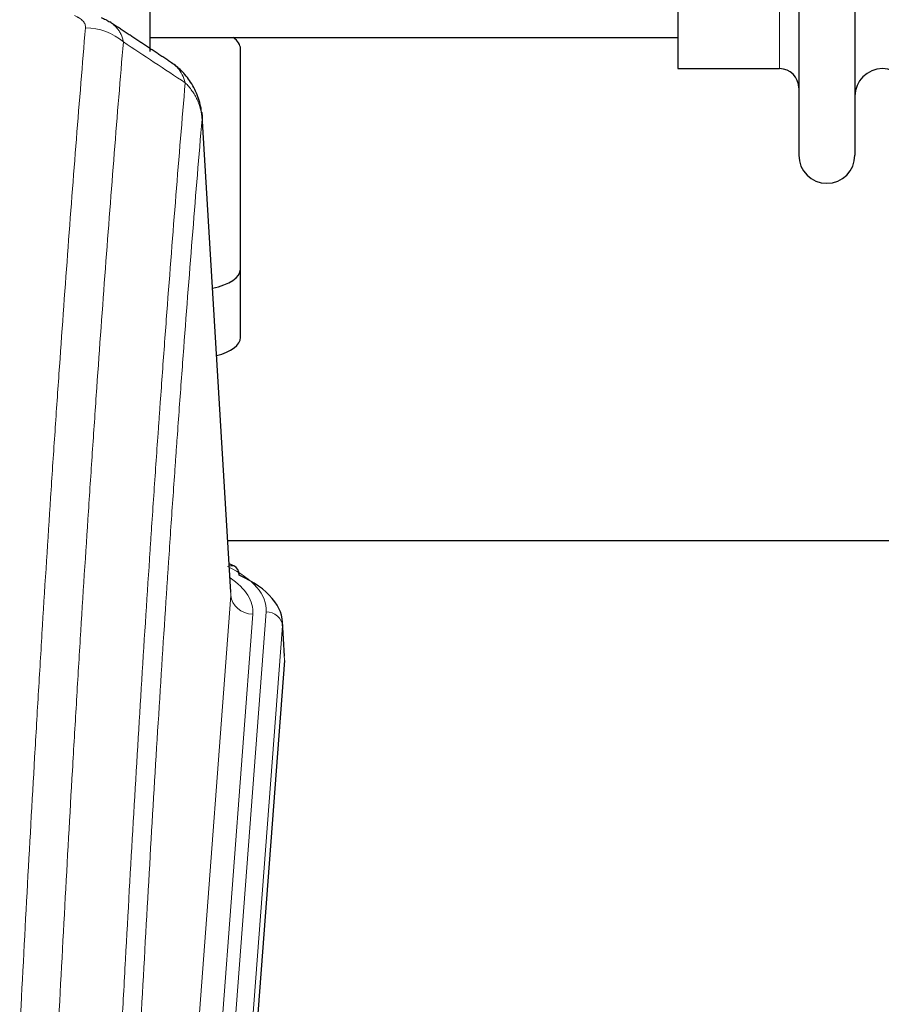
# Model space of a CAD drawing. Header units: inches. Extents: x 0 to 23760, y -13 to 16800.
# Tile 223 of 256: x 17299 to 17456, y 14195 to 14374. Entities that reach past the tile are written whole.
import ezdxf

# ---------------------------------------------------------------- set-up
doc = ezdxf.new("R2010")
doc.units = ezdxf.units.IN
doc.layers.add('1', color=7, linetype='Continuous', true_color=0xffffff)

msp = doc.modelspace()

# ---------------------------------------------------------------- linework, layer by layer
at = {"layer": '1', "color": 2, "linetype": 'Continuous', "lineweight": 25}
for p, q in [((17323.123, 14551.94), (17323.123, 14367.923)), ((17441.123, 14550.84), (17441.123, 14349.04)), ((17451.323, 14550.84), (17451.323, 14349.04)), ((17419.123, 14535.09), (17419.123, 14364.79)), ((17323.123, 14370.44), (17419.123, 14370.44)), ((17339.623, 14328.34), (17339.623, 14368.414)), ((17419.123, 14364.79), (17437.623, 14364.79)), ((17337.891, 14269.592), (17332.641, 14356.229)), ((17339.623, 14315.922), (17339.623, 14328.34)), ((17337.363, 14278.986), (17503.547, 14278.986)), ((17338.523, 14274.299), (17337.58, 14274.734)), ((17347.651, 14257.959), (17347.27, 14264.241)), ((17347.645, 14257.175), (17334.527, 14083.722))]:
    msp.add_line(p, q, dxfattribs=at)
at = {"layer": '1', "color": 110, "linetype": 'Continuous', "lineweight": 13}
for p, q in [((17437.623, 14535.09), (17437.623, 14364.79)), ((17337.887, 14269.016), (17332.639, 14355.606)), ((17324.82, 14096.243), (17337.887, 14269.016)), ((17331.16, 14092.664), (17344.271, 14266.025)), ((17341.879, 14265.59), (17328.813, 14092.817)), ((17347.265, 14263.455), (17334.154, 14090.094)), ((17347.645, 14257.175), (17347.265, 14263.455))]:
    msp.add_line(p, q, dxfattribs=at)
at = {"layer": '1', "color": 2, "linetype": 'Continuous', "lineweight": 25}
for centre, radius, start, end in [((17437.623, 14361.29), 3.5, 0, 90), ((17456.323, 14359.79), 5, 0, 180), ((17446.223, 14349.04), 5.1, 180, 0)]:
    msp.add_arc(centre, radius, start, end, dxfattribs=at)
at = {"layer": '1', "color": 110, "linetype": 'Continuous', "lineweight": 13}
for centre, major_axis, ratio, start_param, end_param in [((17311.449, 14363.212), (-9.964, 0.842), 0.9013977, 4.0286278, 4.7884472), ((17320.251, 14266.399), (24.034, 0.016), 0.461198, 6.2480186, 7.0671317), ((17337.265, 14271.575), (1.258, 2.724), 0.6272114, 6.2831797, 6.7581181), ((17317.86, 14265.964), (24.034, 0.016), 0.461198, 6.2480186, 6.8801307), ((17341.879, 14269.138), (3.989, -0.302), 0.8864705, 3.2608937, 4.7793301), ((17344.271, 14263.364), (2.991, -0.226), 0.8864705, 0.119301, 1.6377375)]:
    msp.add_ellipse(centre, major_axis=major_axis, ratio=ratio, start_param=start_param, end_param=end_param, dxfattribs=at)
at = {"layer": '1', "color": 2, "linetype": 'Continuous', "lineweight": 25}
for centre, major_axis, ratio, start_param, end_param in [((17331.623, 14368.414), (-8, 0), 0.4617486, 3.1415927, 3.722063), ((17331.623, 14328.34), (-8, 0), 0.4617486, 1.9439586, 3.1415927), ((17331.623, 14315.922), (-8, 0), 0.4617486, 2.0459273, 3.1415927), ((17337.265, 14271.575), (1.258, 2.724), 0.6272114, 5.3993548, 6.2831797), ((17320.251, 14263.738), (27.03, 0.194), 0.4633579, 6.2451225, 7.0642357)]:
    msp.add_ellipse(centre, major_axis=major_axis, ratio=ratio, start_param=start_param, end_param=end_param, dxfattribs=at)
at = {"layer": '1', "color": 110, "linetype": 'Continuous', "lineweight": 13}
for points, knots in [([(17309.476, 14374.433), (17309.643, 14374.361), (17309.801, 14374.285), (17309.987, 14374.187), (17310.024, 14374.167), (17310.096, 14374.126), (17310.131, 14374.106), (17310.236, 14374.044), (17310.303, 14374.002), (17310.495, 14373.876), (17310.73, 14373.702), (17310.92, 14373.518), (17311.046, 14373.376), (17311.085, 14373.329), (17311.14, 14373.256), (17311.157, 14373.232), (17311.191, 14373.183), (17311.207, 14373.158), (17311.282, 14373.035), (17311.33, 14372.936), (17311.403, 14372.737), (17311.428, 14372.637), (17311.455, 14372.435), (17311.457, 14372.334), (17311.449, 14372.232)], [0, 0, 0, 0, 0.125, 0.125, 0.15625, 0.15625, 0.1875, 0.1875, 0.25, 0.25, 0.375, 0.5, 0.5, 0.5625, 0.5625, 0.59375, 0.59375, 0.625, 0.625, 0.75, 0.75, 0.875, 0.875, 1, 1, 1, 1]), ([(17315.885, 14373.273), (17316.114, 14373.122), (17316.545, 14372.8), (17316.915, 14372.444), (17317.171, 14372.161), (17317.252, 14372.065), (17317.369, 14371.917), (17317.406, 14371.867), (17317.48, 14371.767), (17317.515, 14371.716), (17317.688, 14371.46), (17317.808, 14371.248), (17318.016, 14370.812), (17318.189, 14370.362), (17318.295, 14369.887), (17318.332, 14369.642)], [0, 0, 0, 0, 0.1647526, 0.331802, 0.331802, 0.4153268, 0.4153268, 0.4570892, 0.4570892, 0.4988515, 0.4988515, 0.665901, 0.665901, 0.8329505, 1, 1, 1, 1]), ([(17299.49, 14189.58), (17299.928, 14198.159), (17300.818, 14215.077), (17301.739, 14231.52), (17302.441, 14243.672), (17302.677, 14247.694), (17303.153, 14255.676), (17303.392, 14259.638), (17304.118, 14271.433), (17304.609, 14279.175), (17305.233, 14288.699), (17305.358, 14290.596), (17305.609, 14294.375), (17305.987, 14300.019), (17306.37, 14305.593), (17307.141, 14316.648), (17308.183, 14331.137), (17309.79, 14352.122), (17310.891, 14365.612), (17311.449, 14372.232)], [0, 0, 0, 0, 0.125, 0.25, 0.25, 0.3125, 0.3125, 0.375, 0.375, 0.5, 0.5, 0.53125, 0.53125, 0.5625, 0.625, 0.625, 0.75, 0.875, 1, 1, 1, 1]), ([(17318.332, 14369.642), (17317.774, 14363.03), (17316.672, 14349.555), (17315.062, 14328.595), (17314.018, 14314.122), (17313.247, 14303.081), (17312.863, 14297.513), (17312.485, 14291.875), (17312.233, 14288.101), (17312.108, 14286.206), (17311.483, 14276.693), (17310.991, 14268.96), (17310.265, 14257.179), (17310.025, 14253.222), (17309.549, 14245.249), (17309.312, 14241.232), (17308.609, 14229.094), (17307.687, 14212.671), (17306.796, 14195.772), (17306.358, 14187.204)], [0, 0, 0, 0, 0.125, 0.25, 0.375, 0.375, 0.4375, 0.46875, 0.46875, 0.5, 0.5, 0.625, 0.625, 0.6875, 0.6875, 0.75, 0.75, 0.875, 1, 1, 1, 1]), ([(17327.123, 14365.849), (17327.324, 14365.717), (17327.514, 14365.573), (17327.88, 14365.26), (17328.054, 14365.089), (17328.542, 14364.542), (17328.82, 14364.134), (17329.276, 14363.236), (17329.455, 14362.746), (17329.584, 14362.222)], [0, 0, 0, 0, 0.1617419, 0.1617419, 0.3293935, 0.3293935, 0.6646968, 0.6646968, 1, 1, 1, 1]), ([(17317.354, 14176.982), (17317.41, 14178.072), (17317.466, 14179.16), (17317.578, 14181.333), (17317.747, 14184.586), (17318.142, 14192.136), (17318.486, 14198.538), (17319.179, 14211.247), (17320.119, 14227.945), (17321.578, 14252.246), (17322.582, 14267.951), (17323.156, 14276.645), (17323.22, 14277.609), (17323.348, 14279.533), (17323.54, 14282.413), (17323.992, 14289.092), (17324.383, 14294.744), (17324.712, 14299.415), (17324.778, 14300.347), (17324.91, 14302.207), (17325.108, 14304.991), (17325.573, 14311.445), (17325.976, 14316.903), (17326.787, 14327.722), (17327.885, 14341.887), (17329.012, 14355.531), (17329.584, 14362.222)], [0, 0, 0, 0, 0.015625, 0.015625, 0.03125, 0.0625, 0.125, 0.125, 0.25, 0.375, 0.5, 0.5, 0.515625, 0.515625, 0.53125, 0.5625, 0.625, 0.625, 0.640625, 0.640625, 0.65625, 0.6875, 0.75, 0.75, 0.875, 1, 1, 1, 1]), ([(17329.584, 14362.222), (17329.81, 14361.999), (17330.026, 14361.766), (17330.437, 14361.284), (17330.631, 14361.035), (17330.995, 14360.521), (17331.165, 14360.257), (17331.479, 14359.716), (17331.623, 14359.439), (17331.885, 14358.875), (17332.002, 14358.588), (17332.208, 14358.005), (17332.297, 14357.71), (17332.519, 14356.817), (17332.609, 14356.212), (17332.639, 14355.606)], [0, 0, 0, 0, 0.125, 0.125, 0.25, 0.25, 0.375, 0.375, 0.5, 0.5, 0.625, 0.625, 0.75, 0.75, 1, 1, 1, 1]), ([(17332.639, 14355.606), (17332.069, 14348.933), (17330.945, 14335.327), (17329.85, 14321.203), (17329.041, 14310.415), (17328.639, 14304.972), (17328.176, 14298.537), (17327.978, 14295.761), (17327.846, 14293.906), (17327.781, 14292.977), (17327.453, 14288.32), (17327.063, 14282.684), (17326.612, 14276.025), (17326.421, 14273.154), (17326.293, 14271.235), (17326.229, 14270.274), (17325.657, 14261.606), (17324.655, 14245.949), (17323.201, 14221.723), (17321.794, 14196.755), (17320.889, 14179.614), (17320.444, 14170.92)], [0, 0, 0, 0, 0.125, 0.25, 0.25, 0.3125, 0.34375, 0.359375, 0.359375, 0.375, 0.375, 0.4375, 0.46875, 0.484375, 0.484375, 0.5, 0.5, 0.625, 0.75, 0.875, 1, 1, 1, 1])]:
    msp.add_open_spline(points, degree=3, knots=knots, dxfattribs=at)
at = {"layer": '1', "color": 2, "linetype": 'Continuous', "lineweight": 25}
for points, knots in [([(17314.299, 14374.087), (17314.589, 14373.972), (17314.866, 14373.847), (17315.195, 14373.678), (17315.26, 14373.644), (17315.388, 14373.574), (17315.451, 14373.539), (17315.638, 14373.431), (17315.758, 14373.356), (17315.878, 14373.277), (17315.881, 14373.275), (17315.885, 14373.273)], [0, 0, 0, 0, 0.496586, 0.496586, 0.6207325, 0.6207325, 0.744879, 0.744879, 0.9931719, 0.9931719, 1, 1, 1, 1]), ([(17332.557, 14356.889), (17332.445, 14357.839), (17332.002, 14359.678), (17330.71, 14362.293), (17329.028, 14364.391), (17327.738, 14365.434), (17327.116, 14365.854)], [0, 0, 0, 0, 0.2790385, 0.5536712, 0.8024065, 1, 1, 1, 1]), ([(17332.556, 14356.896), (17332.567, 14356.839), (17332.622, 14356.531), (17332.65, 14356.194), (17332.649, 14355.888), (17332.648, 14355.818), (17332.646, 14355.748), (17332.643, 14355.677), (17332.64, 14355.63), (17332.639, 14355.606)], [0, 0, 0, 0, 0.135601, 0.730798, 0.7844814, 0.8382432, 0.8920836, 0.9460025, 1, 1, 1, 1])]:
    msp.add_open_spline(points, degree=3, knots=knots, dxfattribs=at)
msp.add_open_spline([(17327.093, 14365.869), (17321.479, 14369.576), (17315.856, 14373.293)], degree=2, dxfattribs=at)
at = {"layer": '1', "color": 110, "linetype": 'Continuous', "lineweight": 13}
msp.add_open_spline([(17329.584, 14362.222), (17325.835, 14364.693), (17322.084, 14367.166), (17318.332, 14369.642)], degree=3, dxfattribs=at)

doc.saveas('drawing.dxf')
